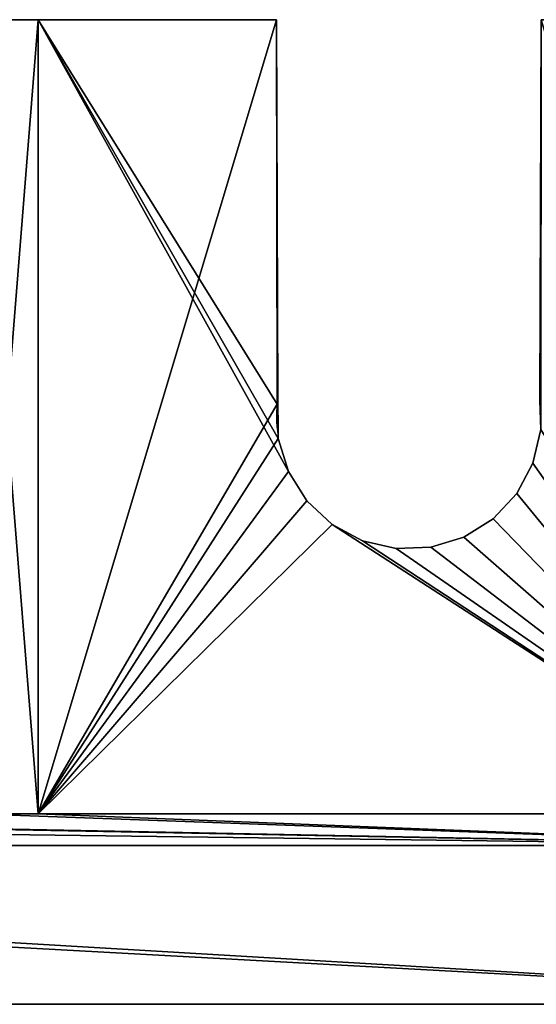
# Model space of a CAD drawing. Extents: x -20 to 254, y -15 to 78.
# Tile 13 of 23: x 156 to 205, y -15 to 78. Entities that reach past the tile are written whole.
import ezdxf

# ---------------------------------------------------------------- set-up
doc = ezdxf.new("R2010")
doc.units = 0
doc.layers.get('0').update_dxf_attribs({"color": 13, "linetype": 'CONTINUOUS'})

msp = doc.modelspace()

# ---------------------------------------------------------------- linework, layer by layer
for p, q in [((158, 78, 150), (152, 78, 150)), ((158, 78, -16), (152, 78, -16)), ((158, 78), (158, 78, 150)), ((158, 3, 150), (158, 78, 150)), ((158, 3), (158, 78)), ((180.5, 78), (158, 78)), ((180.5, 78, -4), (158, 78, -4)), ((158, 3, -4), (158, 78, -4)), ((158, 78), (158, 78, -4)), ((158, 3, -12), (158, 78, -12)), ((158, 78, -4), (158, 78, -12)), ((180.5, 78, -12), (158, 78, -12)), ((180.5, 78, -16), (158, 78, -16)), ((158, 3, -16), (158, 78, -16)), ((158, 78, -12), (158, 78, -16)), ((180.5, 78), (180.631, 42.018)), ((180.5, 78, -4), (180.631, 42.018, -4)), ((180.5, 78), (180.5, 78, -4)), ((180.5, 78, -12), (180.631, 42.018, -12)), ((180.5, 78, -16), (180.631, 42.018, -16)), ((180.5, 78, -12), (180.5, 78, -16)), ((180.631, 42.018), (180.641, 39.301)), ((180.631, 42.018), (180.631, 42.018, -4)), ((180.631, 42.018, -12), (180.631, 42.018, -16)), ((180.558, 41.699), (180.558, 41.699, -4)), ((180.558, 41.699, -12), (180.558, 41.699, -16)), ((180.641, 39.301), (180.671, 38.438)), ((180.641, 39.301, -4), (180.671, 38.438, -4)), ((180.641, 39.301), (180.641, 39.301, -4)), ((180.641, 39.301, -12), (180.671, 38.438, -12)), ((180.641, 39.301, -16), (180.671, 38.438, -16)), ((180.641, 39.301, -12), (180.641, 39.301, -16)), ((204.708, 36.121), (205.442, 39.301)), ((204.708, 36.121, -4), (205.442, 39.301, -4)), ((204.708, 36.121, -12), (205.442, 39.301, -12)), ((204.708, 36.121, -16), (205.442, 39.301, -16)), ((180.671, 38.438), (181.625, 35.317)), ((180.671, 38.438, -4), (181.625, 35.317, -4)), ((180.671, 38.438), (180.671, 38.438, -4)), ((180.671, 38.438, -12), (181.625, 35.317, -12)), ((180.671, 38.438, -16), (181.625, 35.317, -16)), ((180.671, 38.438, -12), (180.671, 38.438, -16)), ((203.176, 33.24), (204.708, 36.121)), ((203.176, 33.24, -4), (204.708, 36.121, -4)), ((203.176, 33.24, -12), (204.708, 36.121, -12)), ((203.176, 33.24, -16), (204.708, 36.121, -16)), ((204.708, 36.121), (204.708, 36.121, -4)), ((204.708, 36.121, -12), (204.708, 36.121, -16)), ((181.625, 35.317), (183.354, 32.55)), ((181.625, 35.317, -4), (183.354, 32.55, -4)), ((181.625, 35.317), (181.625, 35.317, -4)), ((181.625, 35.317, -12), (183.354, 32.55, -12)), ((181.625, 35.317, -16), (183.354, 32.55, -16)), ((181.625, 35.317, -12), (181.625, 35.317, -16)), ((200.95, 30.854), (203.176, 33.24)), ((200.95, 30.854, -4), (203.176, 33.24, -4)), ((200.95, 30.854, -12), (203.176, 33.24, -12)), ((200.95, 30.854, -16), (203.176, 33.24, -16)), ((203.176, 33.24), (203.176, 33.24, -4)), ((203.176, 33.24, -12), (203.176, 33.24, -16)), ((183.354, 32.55), (185.74, 30.324)), ((183.354, 32.55, -4), (185.74, 30.324, -4)), ((183.354, 32.55), (183.354, 32.55, -4)), ((183.354, 32.55, -12), (185.74, 30.324, -12)), ((183.354, 32.55, -16), (185.74, 30.324, -16)), ((183.354, 32.55, -12), (183.354, 32.55, -16)), ((198.183, 29.125), (200.95, 30.854)), ((198.183, 29.125, -4), (200.95, 30.854, -4)), ((198.183, 29.125, -12), (200.95, 30.854, -12)), ((198.183, 29.125, -16), (200.95, 30.854, -16)), ((200.95, 30.854), (200.95, 30.854, -4)), ((200.95, 30.854, -12), (200.95, 30.854, -16)), ((185.74, 30.324), (188.621, 28.792)), ((185.74, 30.324, -4), (188.621, 28.792, -4)), ((185.74, 30.324), (185.74, 30.324, -4)), ((185.74, 30.324, -12), (188.621, 28.792, -12)), ((185.74, 30.324, -16), (188.621, 28.792, -16)), ((185.74, 30.324, -12), (185.74, 30.324, -16)), ((195.062, 28.171), (198.183, 29.125)), ((195.062, 28.171, -4), (198.183, 29.125, -4)), ((195.062, 28.171, -12), (198.183, 29.125, -12)), ((195.062, 28.171, -16), (198.183, 29.125, -16)), ((198.183, 29.125), (198.183, 29.125, -4)), ((198.183, 29.125, -12), (198.183, 29.125, -16)), ((188.621, 28.792), (191.801, 28.058)), ((188.621, 28.792, -4), (191.801, 28.058, -4)), ((188.621, 28.792), (188.621, 28.792, -4)), ((188.621, 28.792, -12), (191.801, 28.058, -12)), ((188.621, 28.792, -16), (191.801, 28.058, -16)), ((188.621, 28.792, -12), (188.621, 28.792, -16)), ((191.801, 28.058), (195.062, 28.171)), ((191.801, 28.058, -4), (195.062, 28.171, -4)), ((191.801, 28.058, -12), (195.062, 28.171, -12)), ((191.801, 28.058, -16), (195.062, 28.171, -16)), ((191.801, 28.058), (191.801, 28.058, -4)), ((191.801, 28.058, -12), (191.801, 28.058, -16)), ((195.062, 28.171), (195.062, 28.171, -4)), ((195.062, 28.171, -12), (195.062, 28.171, -16)), ((158, 3), (228, 3)), ((158, 3, 150), (228, 3, 150)), ((158, 3), (158, 3, 150)), ((158, 3, -4), (228, 3, -4)), ((158, 3), (158, 3, -4)), ((158, 3, -12), (228, 3, -12)), ((158, 3, -4), (158, 3, -12)), ((158, 3, -16), (228, 3, -16)), ((158, 3, -12), (158, 3, -16)), ((234, 0, 150), (0, 0, 150)), ((0, 0, -16), (234, 0, -16)), ((0, 0, 133.296), (234, 0, 133.296)), ((234, 0, 103.296), (0, 0, 103.296)), ((0, 0, 43.648), (234, 0, 43.648)), ((0, 0, 13.648), (234, 0, 13.648)), ((254, -15, 103.296), (-20, -15, 103.296)), ((-20, -15, 133.296), (254, -15, 133.296)), ((254, -15, 43.648), (-20, -15, 43.648)), ((254, -15, 13.648), (-20, -15, 13.648))]:
    msp.add_line(p, q)
for centre in [(193, 40.5), (193, 40.5, -4), (193, 40.5, -12), (193, 40.5, -16)]:
    msp.add_arc(centre, 12.5, 173.00342, 185.54184)

# ---------------------------------------------------------------- meshes
mesh = msp.add_polyface()
corners = [(0, 0, 150), (6, 3, 150), (0, 78, 150), (234, 0, 150), (76, 3, 150), (82, 3, 150), (76, 78, 150), (152, 3, 150), (158, 3, 150), (152, 78, 150), (228, 3, 150), (228, 78, 150), (234, 78, 150), (158, 78, 150), (82, 78, 150), (6, 78, 150)]
mesh.append_faces([[corners[k] for k in face] for face in [(11, 3, 12)]], dxfattribs={"vtx0": -1})
mesh.append_faces([[corners[k] for k in face] for face in [(0, 1, 2), (1, 3, 4), (4, 5, 6), (5, 3, 7), (7, 8, 9), (8, 3, 10), (10, 3, 11)]], dxfattribs={"vtx0": -1, "vtx1": -1})
mesh.append_faces([[corners[k] for k in face] for face in [(4, 3, 5), (7, 3, 8)]], dxfattribs={"vtx0": -1, "vtx1": -1, "vtx2": -1})
mesh.append_faces([[corners[k] for k in face] for face in [(1, 0, 3)]], dxfattribs={"vtx0": -1, "vtx2": -1})
mesh.append_faces([[corners[k] for k in face] for face in [(13, 9, 8), (14, 6, 5), (15, 2, 1)]], dxfattribs={"vtx1": -1})
mesh = msp.add_polyface()
corners = [(82, 78, -16), (76, 3, -16), (76, 78, -16), (158, 78, -16), (152, 3, -16), (152, 78, -16), (234, 78, -16), (228, 3, -16), (228, 78, -16), (6, 78, -16), (0, 0, -16), (0, 78, -16), (6, 3, -16), (234, 0, -16), (82, 3, -16), (158, 3, -16)]
mesh.append_faces([[corners[k] for k in face] for face in [(0, 1, 2), (3, 4, 5), (6, 7, 8), (9, 10, 11)]], dxfattribs={"vtx0": -1})
mesh.append_faces([[corners[k] for k in face] for face in [(10, 12, 13), (14, 1, 0), (15, 4, 3), (13, 7, 6)]], dxfattribs={"vtx0": -1, "vtx1": -1})
mesh.append_faces([[corners[k] for k in face] for face in [(13, 1, 14), (13, 4, 15)]], dxfattribs={"vtx0": -1, "vtx1": -1, "vtx2": -1})
mesh.append_faces([[corners[k] for k in face] for face in [(10, 9, 12), (13, 12, 1), (13, 14, 4), (13, 15, 7)]], dxfattribs={"vtx0": -1, "vtx2": -1})
mesh = msp.add_polyface()
corners = [(152, 78, -12), (158, 78, -16), (152, 78, -16), (158, 78, -12), (152, 78, -4), (158, 78, -4), (152, 78), (158, 78), (152, 78, 150), (158, 78, 150)]
mesh.append_faces([[corners[k] for k in face] for face in [(0, 1, 2), (7, 8, 9)]], dxfattribs={"vtx0": -1})
mesh.append_faces([[corners[k] for k in face] for face in [(1, 0, 3), (3, 4, 5), (5, 6, 7)]], dxfattribs={"vtx0": -1, "vtx1": -1})
mesh.append_faces([[corners[k] for k in face] for face in [(3, 0, 4), (5, 4, 6), (7, 6, 8)]], dxfattribs={"vtx0": -1, "vtx2": -1})
mesh = msp.add_polyface()
corners = [(158, 3), (158, 78, 150), (158, 3, 150), (158, 78)]
mesh.append_faces([[corners[k] for k in face] for face in [(0, 1, 2), (1, 0, 3)]], dxfattribs={"vtx0": -1})
mesh = msp.add_polyface()
corners = [(158, 3), (181.625, 35.317), (158, 78), (183.354, 32.55), (185.74, 30.324), (228, 3), (180.671, 38.438), (180.558, 41.699), (180.5, 78), (180.641, 39.301), (188.621, 28.792), (191.801, 28.058), (195.062, 28.171), (198.183, 29.125), (200.95, 30.854), (203.176, 33.24), (204.708, 36.121), (205.442, 39.301), (205.5, 78), (228, 78), (205.348, 42.018), (180.631, 42.018)]
mesh.append_faces([[corners[k] for k in face] for face in [(7, 6, 9), (18, 5, 19)]], dxfattribs={"vtx0": -1})
mesh.append_faces([[corners[k] for k in face] for face in [(0, 1, 2), (1, 0, 3), (3, 0, 4), (2, 7, 8), (4, 5, 10), (10, 5, 11), (11, 5, 12), (12, 5, 13), (13, 5, 14), (14, 5, 15), (15, 5, 16), (16, 5, 17)]], dxfattribs={"vtx0": -1, "vtx1": -1})
mesh.append_faces([[corners[k] for k in face] for face in [(2, 6, 7), (17, 5, 18)]], dxfattribs={"vtx0": -1, "vtx1": -1, "vtx2": -1})
mesh.append_faces([[corners[k] for k in face] for face in [(4, 0, 5), (2, 1, 6)]], dxfattribs={"vtx0": -1, "vtx2": -1})
mesh.append_faces([[corners[k] for k in face] for face in [(21, 8, 7)]], dxfattribs={"vtx1": -1})
mesh.append_faces([[corners[k] for k in face] for face in [(18, 20, 17)]], dxfattribs={"vtx2": -1})
mesh = msp.add_polyface()
corners = [(180.631, 42.018, -4), (180.558, 41.699, -4), (180.5, 78, -4), (205.5, 78, -4), (205.442, 39.301, -4), (205.348, 42.018, -4), (158, 3, -4), (158, 78, -4), (180.671, 38.438, -4), (181.625, 35.317, -4), (183.354, 32.55, -4), (185.74, 30.324, -4), (228, 3, -4), (180.641, 39.301, -4), (188.621, 28.792, -4), (191.801, 28.058, -4), (195.062, 28.171, -4), (198.183, 29.125, -4), (200.95, 30.854, -4), (203.176, 33.24, -4), (204.708, 36.121, -4), (228, 78, -4)]
mesh.append_faces([[corners[k] for k in face] for face in [(3, 4, 5), (2, 6, 7), (8, 1, 13), (12, 3, 21)]], dxfattribs={"vtx0": -1})
mesh.append_faces([[corners[k] for k in face] for face in [(6, 11, 12)]], dxfattribs={"vtx0": -1, "vtx1": -1})
mesh.append_faces([[corners[k] for k in face] for face in [(6, 2, 1), (6, 1, 8), (12, 4, 3)]], dxfattribs={"vtx0": -1, "vtx1": -1, "vtx2": -1})
mesh.append_faces([[corners[k] for k in face] for face in [(6, 8, 9), (6, 9, 10), (6, 10, 11), (12, 11, 14), (12, 14, 15), (12, 15, 16), (12, 16, 17), (12, 17, 18), (12, 18, 19), (12, 19, 20), (12, 20, 4)]], dxfattribs={"vtx0": -1, "vtx2": -1})
mesh.append_faces([[corners[k] for k in face] for face in [(0, 1, 2)]], dxfattribs={"vtx1": -1})
mesh = msp.add_polyface()
corners = [(158, 78), (158, 3, -4), (158, 3), (158, 78, -4)]
mesh.append_faces([[corners[k] for k in face] for face in [(0, 1, 2), (1, 0, 3)]], dxfattribs={"vtx0": -1})
mesh = msp.add_polyface()
corners = [(158, 78), (180.5, 78, -4), (158, 78, -4), (180.5, 78)]
mesh.append_faces([[corners[k] for k in face] for face in [(0, 1, 2), (1, 0, 3)]], dxfattribs={"vtx0": -1})
mesh = msp.add_polyface()
corners = [(158, 78, -12), (158, 3, -16), (158, 3, -12), (158, 78, -16)]
mesh.append_faces([[corners[k] for k in face] for face in [(0, 1, 2), (1, 0, 3)]], dxfattribs={"vtx0": -1})
mesh = msp.add_polyface()
corners = [(158, 3, -12), (181.625, 35.317, -12), (158, 78, -12), (183.354, 32.55, -12), (185.74, 30.324, -12), (228, 3, -12), (180.671, 38.438, -12), (180.558, 41.699, -12), (180.5, 78, -12), (180.641, 39.301, -12), (188.621, 28.792, -12), (191.801, 28.058, -12), (195.062, 28.171, -12), (198.183, 29.125, -12), (200.95, 30.854, -12), (203.176, 33.24, -12), (204.708, 36.121, -12), (205.442, 39.301, -12), (205.5, 78, -12), (228, 78, -12), (205.348, 42.018, -12), (180.631, 42.018, -12)]
mesh.append_faces([[corners[k] for k in face] for face in [(7, 6, 9), (18, 5, 19)]], dxfattribs={"vtx0": -1})
mesh.append_faces([[corners[k] for k in face] for face in [(0, 1, 2), (1, 0, 3), (3, 0, 4), (2, 7, 8), (4, 5, 10), (10, 5, 11), (11, 5, 12), (12, 5, 13), (13, 5, 14), (14, 5, 15), (15, 5, 16), (16, 5, 17)]], dxfattribs={"vtx0": -1, "vtx1": -1})
mesh.append_faces([[corners[k] for k in face] for face in [(2, 6, 7), (17, 5, 18)]], dxfattribs={"vtx0": -1, "vtx1": -1, "vtx2": -1})
mesh.append_faces([[corners[k] for k in face] for face in [(4, 0, 5), (2, 1, 6)]], dxfattribs={"vtx0": -1, "vtx2": -1})
mesh.append_faces([[corners[k] for k in face] for face in [(21, 8, 7)]], dxfattribs={"vtx1": -1})
mesh.append_faces([[corners[k] for k in face] for face in [(18, 20, 17)]], dxfattribs={"vtx2": -1})
mesh = msp.add_polyface()
corners = [(180.631, 42.018, -16), (180.558, 41.699, -16), (180.5, 78, -16), (205.5, 78, -16), (205.442, 39.301, -16), (205.348, 42.018, -16), (158, 3, -16), (158, 78, -16), (180.671, 38.438, -16), (181.625, 35.317, -16), (183.354, 32.55, -16), (185.74, 30.324, -16), (228, 3, -16), (180.641, 39.301, -16), (188.621, 28.792, -16), (191.801, 28.058, -16), (195.062, 28.171, -16), (198.183, 29.125, -16), (200.95, 30.854, -16), (203.176, 33.24, -16), (204.708, 36.121, -16), (228, 78, -16)]
mesh.append_faces([[corners[k] for k in face] for face in [(3, 4, 5), (2, 6, 7), (8, 1, 13), (12, 3, 21)]], dxfattribs={"vtx0": -1})
mesh.append_faces([[corners[k] for k in face] for face in [(6, 11, 12)]], dxfattribs={"vtx0": -1, "vtx1": -1})
mesh.append_faces([[corners[k] for k in face] for face in [(6, 2, 1), (6, 1, 8), (12, 4, 3)]], dxfattribs={"vtx0": -1, "vtx1": -1, "vtx2": -1})
mesh.append_faces([[corners[k] for k in face] for face in [(6, 8, 9), (6, 9, 10), (6, 10, 11), (12, 11, 14), (12, 14, 15), (12, 15, 16), (12, 16, 17), (12, 17, 18), (12, 18, 19), (12, 19, 20), (12, 20, 4)]], dxfattribs={"vtx0": -1, "vtx2": -1})
mesh.append_faces([[corners[k] for k in face] for face in [(0, 1, 2)]], dxfattribs={"vtx1": -1})
mesh = msp.add_polyface()
corners = [(158, 78, -12), (180.5, 78, -16), (158, 78, -16), (180.5, 78, -12)]
mesh.append_faces([[corners[k] for k in face] for face in [(0, 1, 2), (1, 0, 3)]], dxfattribs={"vtx0": -1})
mesh = msp.add_polyface()
corners = [(158, 78, -4), (158, 3, -12), (158, 3, -4), (158, 78, -12)]
mesh.append_faces([[corners[k] for k in face] for face in [(0, 1, 2), (1, 0, 3)]], dxfattribs={"vtx0": -1})
mesh = msp.add_polyface()
corners = [(180.5, 78, -4), (180.631, 42.018), (180.631, 42.018, -4), (180.5, 78)]
mesh.append_faces([[corners[k] for k in face] for face in [(0, 1, 2), (1, 0, 3)]], dxfattribs={"vtx0": -1})
mesh = msp.add_polyface()
corners = [(180.5, 78, -16), (180.631, 42.018, -12), (180.631, 42.018, -16), (180.5, 78, -12)]
mesh.append_faces([[corners[k] for k in face] for face in [(0, 1, 2), (1, 0, 3)]], dxfattribs={"vtx0": -1})
mesh = msp.add_polyface()
corners = [(180.641, 39.301), (180.558, 41.699), (180.631, 42.018)]
mesh.append_faces([[corners[k] for k in face] for face in [(0, 1, 2)]])
mesh = msp.add_polyface()
corners = [(180.631, 42.018, -4), (180.558, 41.699), (180.558, 41.699, -4), (180.631, 42.018)]
mesh.append_faces([[corners[k] for k in face] for face in [(0, 1, 2), (1, 0, 3)]], dxfattribs={"vtx0": -1})
mesh = msp.add_polyface()
corners = [(180.631, 42.018, -16), (180.558, 41.699, -12), (180.558, 41.699, -16), (180.631, 42.018, -12)]
mesh.append_faces([[corners[k] for k in face] for face in [(0, 1, 2), (1, 0, 3)]], dxfattribs={"vtx0": -1})
mesh = msp.add_polyface()
corners = [(180.558, 41.699, -4), (180.641, 39.301), (180.641, 39.301, -4), (180.558, 41.699)]
mesh.append_faces([[corners[k] for k in face] for face in [(0, 1, 2), (1, 0, 3)]], dxfattribs={"vtx0": -1})
mesh = msp.add_polyface()
corners = [(180.558, 41.699, -16), (180.641, 39.301, -12), (180.641, 39.301, -16), (180.558, 41.699, -12)]
mesh.append_faces([[corners[k] for k in face] for face in [(0, 1, 2), (1, 0, 3)]], dxfattribs={"vtx0": -1})
mesh = msp.add_polyface()
corners = [(180.641, 39.301, -4), (180.671, 38.438), (180.671, 38.438, -4), (180.641, 39.301)]
mesh.append_faces([[corners[k] for k in face] for face in [(0, 1, 2), (1, 0, 3)]], dxfattribs={"vtx0": -1})
mesh = msp.add_polyface()
corners = [(180.641, 39.301, -16), (180.671, 38.438, -12), (180.671, 38.438, -16), (180.641, 39.301, -12)]
mesh.append_faces([[corners[k] for k in face] for face in [(0, 1, 2), (1, 0, 3)]], dxfattribs={"vtx0": -1})
mesh = msp.add_polyface()
corners = [(205.442, 39.301), (204.708, 36.121, -4), (204.708, 36.121), (205.442, 39.301, -4)]
mesh.append_faces([[corners[k] for k in face] for face in [(0, 1, 2), (1, 0, 3)]], dxfattribs={"vtx0": -1})
mesh = msp.add_polyface()
corners = [(205.442, 39.301, -12), (204.708, 36.121, -16), (204.708, 36.121, -12), (205.442, 39.301, -16)]
mesh.append_faces([[corners[k] for k in face] for face in [(0, 1, 2), (1, 0, 3)]], dxfattribs={"vtx0": -1})
mesh = msp.add_polyface()
corners = [(180.671, 38.438, -4), (181.625, 35.317), (181.625, 35.317, -4), (180.671, 38.438)]
mesh.append_faces([[corners[k] for k in face] for face in [(0, 1, 2), (1, 0, 3)]], dxfattribs={"vtx0": -1})
mesh = msp.add_polyface()
corners = [(180.671, 38.438, -16), (181.625, 35.317, -12), (181.625, 35.317, -16), (180.671, 38.438, -12)]
mesh.append_faces([[corners[k] for k in face] for face in [(0, 1, 2), (1, 0, 3)]], dxfattribs={"vtx0": -1})
mesh = msp.add_polyface()
corners = [(204.708, 36.121), (203.176, 33.24, -4), (203.176, 33.24), (204.708, 36.121, -4)]
mesh.append_faces([[corners[k] for k in face] for face in [(0, 1, 2), (1, 0, 3)]], dxfattribs={"vtx0": -1})
mesh = msp.add_polyface()
corners = [(204.708, 36.121, -12), (203.176, 33.24, -16), (203.176, 33.24, -12), (204.708, 36.121, -16)]
mesh.append_faces([[corners[k] for k in face] for face in [(0, 1, 2), (1, 0, 3)]], dxfattribs={"vtx0": -1})
mesh = msp.add_polyface()
corners = [(181.625, 35.317, -4), (183.354, 32.55), (183.354, 32.55, -4), (181.625, 35.317)]
mesh.append_faces([[corners[k] for k in face] for face in [(0, 1, 2), (1, 0, 3)]], dxfattribs={"vtx0": -1})
mesh = msp.add_polyface()
corners = [(181.625, 35.317, -16), (183.354, 32.55, -12), (183.354, 32.55, -16), (181.625, 35.317, -12)]
mesh.append_faces([[corners[k] for k in face] for face in [(0, 1, 2), (1, 0, 3)]], dxfattribs={"vtx0": -1})
mesh = msp.add_polyface()
corners = [(203.176, 33.24), (200.95, 30.854, -4), (200.95, 30.854), (203.176, 33.24, -4)]
mesh.append_faces([[corners[k] for k in face] for face in [(0, 1, 2), (1, 0, 3)]], dxfattribs={"vtx0": -1})
mesh = msp.add_polyface()
corners = [(203.176, 33.24, -12), (200.95, 30.854, -16), (200.95, 30.854, -12), (203.176, 33.24, -16)]
mesh.append_faces([[corners[k] for k in face] for face in [(0, 1, 2), (1, 0, 3)]], dxfattribs={"vtx0": -1})
mesh = msp.add_polyface()
corners = [(183.354, 32.55), (185.74, 30.324, -4), (183.354, 32.55, -4), (185.74, 30.324)]
mesh.append_faces([[corners[k] for k in face] for face in [(0, 1, 2), (1, 0, 3)]], dxfattribs={"vtx0": -1})
mesh = msp.add_polyface()
corners = [(183.354, 32.55, -12), (185.74, 30.324, -16), (183.354, 32.55, -16), (185.74, 30.324, -12)]
mesh.append_faces([[corners[k] for k in face] for face in [(0, 1, 2), (1, 0, 3)]], dxfattribs={"vtx0": -1})
mesh = msp.add_polyface()
corners = [(198.183, 29.125), (200.95, 30.854, -4), (198.183, 29.125, -4), (200.95, 30.854)]
mesh.append_faces([[corners[k] for k in face] for face in [(0, 1, 2), (1, 0, 3)]], dxfattribs={"vtx0": -1})
mesh = msp.add_polyface()
corners = [(198.183, 29.125, -12), (200.95, 30.854, -16), (198.183, 29.125, -16), (200.95, 30.854, -12)]
mesh.append_faces([[corners[k] for k in face] for face in [(0, 1, 2), (1, 0, 3)]], dxfattribs={"vtx0": -1})
mesh = msp.add_polyface()
corners = [(185.74, 30.324), (188.621, 28.792, -4), (185.74, 30.324, -4), (188.621, 28.792)]
mesh.append_faces([[corners[k] for k in face] for face in [(0, 1, 2), (1, 0, 3)]], dxfattribs={"vtx0": -1})
mesh = msp.add_polyface()
corners = [(185.74, 30.324, -12), (188.621, 28.792, -16), (185.74, 30.324, -16), (188.621, 28.792, -12)]
mesh.append_faces([[corners[k] for k in face] for face in [(0, 1, 2), (1, 0, 3)]], dxfattribs={"vtx0": -1})
mesh = msp.add_polyface()
corners = [(195.062, 28.171), (198.183, 29.125, -4), (195.062, 28.171, -4), (198.183, 29.125)]
mesh.append_faces([[corners[k] for k in face] for face in [(0, 1, 2), (1, 0, 3)]], dxfattribs={"vtx0": -1})
mesh = msp.add_polyface()
corners = [(195.062, 28.171, -12), (198.183, 29.125, -16), (195.062, 28.171, -16), (198.183, 29.125, -12)]
mesh.append_faces([[corners[k] for k in face] for face in [(0, 1, 2), (1, 0, 3)]], dxfattribs={"vtx0": -1})
mesh = msp.add_polyface()
corners = [(188.621, 28.792), (191.801, 28.058, -4), (188.621, 28.792, -4), (191.801, 28.058)]
mesh.append_faces([[corners[k] for k in face] for face in [(0, 1, 2), (1, 0, 3)]], dxfattribs={"vtx0": -1})
mesh = msp.add_polyface()
corners = [(188.621, 28.792, -12), (191.801, 28.058, -16), (188.621, 28.792, -16), (191.801, 28.058, -12)]
mesh.append_faces([[corners[k] for k in face] for face in [(0, 1, 2), (1, 0, 3)]], dxfattribs={"vtx0": -1})
mesh = msp.add_polyface()
corners = [(191.801, 28.058), (195.062, 28.171, -4), (191.801, 28.058, -4), (195.062, 28.171)]
mesh.append_faces([[corners[k] for k in face] for face in [(0, 1, 2), (1, 0, 3)]], dxfattribs={"vtx0": -1})
mesh = msp.add_polyface()
corners = [(191.801, 28.058, -12), (195.062, 28.171, -16), (191.801, 28.058, -16), (195.062, 28.171, -12)]
mesh.append_faces([[corners[k] for k in face] for face in [(0, 1, 2), (1, 0, 3)]], dxfattribs={"vtx0": -1})
mesh = msp.add_polyface()
corners = [(158, 3, 150), (228, 3), (158, 3), (228, 3, 150)]
mesh.append_faces([[corners[k] for k in face] for face in [(0, 1, 2), (1, 0, 3)]], dxfattribs={"vtx0": -1})
mesh = msp.add_polyface()
corners = [(228, 3), (158, 3, -4), (228, 3, -4), (158, 3)]
mesh.append_faces([[corners[k] for k in face] for face in [(0, 1, 2), (1, 0, 3)]], dxfattribs={"vtx0": -1})
mesh = msp.add_polyface()
corners = [(228, 3, -4), (158, 3, -12), (228, 3, -12), (158, 3, -4)]
mesh.append_faces([[corners[k] for k in face] for face in [(0, 1, 2), (1, 0, 3)]], dxfattribs={"vtx0": -1})
mesh = msp.add_polyface()
corners = [(228, 3, -12), (158, 3, -16), (228, 3, -16), (158, 3, -12)]
mesh.append_faces([[corners[k] for k in face] for face in [(0, 1, 2), (1, 0, 3)]], dxfattribs={"vtx0": -1})
mesh = msp.add_polyface()
corners = [(0, 0, 103.296), (-20, -15, 103.296), (-20, 0, 103.296), (254, -15, 103.296), (234, 0, 103.296), (254, 0, 103.296)]
mesh.append_faces([[corners[k] for k in face] for face in [(0, 1, 2), (3, 4, 5)]], dxfattribs={"vtx0": -1})
mesh.append_faces([[corners[k] for k in face] for face in [(1, 0, 3)]], dxfattribs={"vtx0": -1, "vtx1": -1})
mesh.append_faces([[corners[k] for k in face] for face in [(3, 0, 4)]], dxfattribs={"vtx0": -1, "vtx2": -1})
mesh = msp.add_polyface()
corners = [(254, -15, 133.296), (-20, 0, 133.296), (-20, -15, 133.296), (0, 0, 133.296), (234, 0, 133.296), (254, 0, 133.296)]
mesh.append_faces([[corners[k] for k in face] for face in [(0, 1, 2), (4, 0, 5)]], dxfattribs={"vtx0": -1})
mesh.append_faces([[corners[k] for k in face] for face in [(1, 0, 3), (3, 0, 4)]], dxfattribs={"vtx0": -1, "vtx1": -1})
mesh = msp.add_polyface()
corners = [(0, 0, 43.648), (-20, -15, 43.648), (-20, 0, 43.648), (254, -15, 43.648), (234, 0, 43.648), (254, 0, 43.648)]
mesh.append_faces([[corners[k] for k in face] for face in [(0, 1, 2), (3, 4, 5)]], dxfattribs={"vtx0": -1})
mesh.append_faces([[corners[k] for k in face] for face in [(1, 0, 3)]], dxfattribs={"vtx0": -1, "vtx1": -1})
mesh.append_faces([[corners[k] for k in face] for face in [(3, 0, 4)]], dxfattribs={"vtx0": -1, "vtx2": -1})
mesh = msp.add_polyface()
corners = [(254, -15, 13.648), (-20, 0, 13.648), (-20, -15, 13.648), (0, 0, 13.648), (234, 0, 13.648), (254, 0, 13.648)]
mesh.append_faces([[corners[k] for k in face] for face in [(0, 1, 2), (4, 0, 5)]], dxfattribs={"vtx0": -1})
mesh.append_faces([[corners[k] for k in face] for face in [(1, 0, 3), (3, 0, 4)]], dxfattribs={"vtx0": -1, "vtx1": -1})
mesh = msp.add_polyface()
corners = [(234, 0, 150), (0, 0, 133.296), (234, 0, 133.296), (0, 0, 150)]
mesh.append_faces([[corners[k] for k in face] for face in [(0, 1, 2), (1, 0, 3)]], dxfattribs={"vtx0": -1})
mesh = msp.add_polyface()
corners = [(234, 0, 103.296), (0, 0, 43.648), (234, 0, 43.648), (0, 0, 103.296)]
mesh.append_faces([[corners[k] for k in face] for face in [(0, 1, 2), (1, 0, 3)]], dxfattribs={"vtx0": -1})
mesh = msp.add_polyface()
corners = [(234, 0, 13.648), (0, 0, 43.648), (0, 0, 13.648), (234, 0, 43.648)]
mesh.append_faces([[corners[k] for k in face] for face in [(0, 1, 2), (1, 0, 3)]], dxfattribs={"vtx0": -1})
mesh = msp.add_polyface()
corners = [(234, 0, 13.648), (0, 0, -16), (234, 0, -16), (0, 0, 13.648)]
mesh.append_faces([[corners[k] for k in face] for face in [(0, 1, 2), (1, 0, 3)]], dxfattribs={"vtx0": -1})
mesh = msp.add_polyface()
corners = [(243.547, -15, 111.605), (-10.219, -15, 111.559), (244, -15, 111.546), (-9.763, -15, 111.562), (-9.322, -15, 111.682), (243.125, -15, 111.78), (-8.927, -15, 111.913), (242.763, -15, 112.058), (-8.606, -15, 112.237), (242.484, -15, 112.421), (-8.38, -15, 112.634), (242.31, -15, 112.843), (-8.264, -15, 113.076), (242.25, -15, 113.296), (-8.266, -15, 113.533), (242.31, -15, 113.748), (-8.387, -15, 113.974), (242.484, -15, 114.171), (-8.617, -15, 114.368), (242.763, -15, 114.533), (-8.942, -15, 114.689), (243.125, -15, 114.811), (-9.339, -15, 114.916), (243.547, -15, 114.986), (-9.781, -15, 115.032), (244, -15, 115.046), (254, -15, 103.296), (-20, -15, 103.296), (244.453, -15, 111.605), (244.875, -15, 111.78), (245.237, -15, 112.058), (245.516, -15, 112.421), (245.69, -15, 112.843), (254, -15, 133.296), (245.75, -15, 113.296), (245.69, -15, 113.748), (245.516, -15, 114.171), (245.237, -15, 114.533), (244.875, -15, 114.811), (244.453, -15, 114.986), (245.387, -15, 122.229), (245.064, -15, 121.906), (244.668, -15, 121.678), (244.227, -15, 121.56), (-9.853, -15, 121.552), (245.616, -15, 122.624), (245.735, -15, 123.065), (245.735, -15, 123.522), (245.617, -15, 123.964), (245.389, -15, 124.359), (245.067, -15, 124.683), (244.671, -15, 124.912), (244.23, -15, 125.03), (243.773, -15, 125.031), (-10.147, -15, 125.039), (-20, -15, 133.296), (-11.613, -15, 112.617), (-11.383, -15, 112.223), (-11.058, -15, 111.902), (-10.661, -15, 111.675), (-11.734, -15, 113.058), (-11.736, -15, 113.515), (-11.62, -15, 113.957), (-11.394, -15, 114.354), (-11.073, -15, 114.678), (-10.678, -15, 114.909), (-10.237, -15, 115.029), (-11.437, -15, 122.297), (-11.129, -15, 121.959), (-10.745, -15, 121.712), (-10.31, -15, 121.573), (-11.646, -15, 122.703), (-11.744, -15, 123.149), (-11.722, -15, 123.605), (-11.584, -15, 124.04), (-11.337, -15, 124.425), (-10.999, -15, 124.732), (-10.593, -15, 124.942), (-9.407, -15, 121.649), (243.77, -15, 121.561), (243.329, -15, 121.679), (-9.001, -15, 121.859), (242.933, -15, 121.908), (-8.663, -15, 122.166), (242.611, -15, 122.232), (-8.416, -15, 122.551), (242.383, -15, 122.627), (-8.278, -15, 122.986), (242.265, -15, 123.069), (-8.256, -15, 123.442), (242.265, -15, 123.526), (-8.354, -15, 123.888), (242.384, -15, 123.967), (-8.563, -15, 124.294), (242.613, -15, 124.362), (-8.871, -15, 124.632), (242.936, -15, 124.685), (-9.255, -15, 124.879), (243.332, -15, 124.913), (-9.69, -15, 125.018)]
mesh.append_faces([[corners[k] for k in face] for face in [(0, 1, 2), (1, 0, 3), (3, 0, 4), (4, 5, 6), (6, 7, 8), (8, 9, 10), (10, 11, 12), (12, 13, 14), (14, 15, 16), (16, 17, 18), (18, 19, 20), (20, 21, 22), (22, 23, 24), (26, 2, 27), (2, 26, 28), (28, 26, 29), (29, 26, 30), (30, 26, 31), (31, 26, 32), (32, 33, 34), (34, 33, 35), (35, 33, 36), (36, 33, 37), (37, 33, 38), (38, 33, 39), (39, 33, 25), (40, 33, 45), (45, 33, 46), (46, 33, 47), (47, 33, 48), (48, 33, 49), (49, 33, 50), (50, 33, 51), (51, 33, 52), (52, 33, 53), (27, 56, 55), (56, 27, 57), (57, 27, 58), (58, 27, 59), (59, 27, 1), (67, 24, 68), (68, 24, 69), (69, 24, 70), (70, 24, 44), (78, 80, 81), (81, 82, 83), (83, 84, 85), (85, 86, 87), (87, 88, 89), (89, 90, 91), (91, 92, 93), (93, 94, 95), (95, 96, 97), (97, 98, 99), (99, 53, 54)]], dxfattribs={"vtx0": -1, "vtx1": -1})
mesh.append_faces([[corners[k] for k in face] for face in [(25, 33, 40), (25, 43, 44), (53, 33, 54), (1, 27, 2), (55, 24, 67), (44, 24, 25)]], dxfattribs={"vtx0": -1, "vtx1": -1, "vtx2": -1})
mesh.append_faces([[corners[k] for k in face] for face in [(4, 0, 5), (6, 5, 7), (8, 7, 9), (10, 9, 11), (12, 11, 13), (14, 13, 15), (16, 15, 17), (18, 17, 19), (20, 19, 21), (22, 21, 23), (24, 23, 25), (32, 26, 33), (25, 40, 41), (25, 41, 42), (25, 42, 43), (54, 33, 55), (55, 56, 60), (55, 60, 61), (55, 61, 62), (55, 62, 63), (55, 63, 64), (55, 64, 65), (55, 65, 66), (55, 66, 24), (55, 67, 71), (55, 71, 72), (55, 72, 73), (55, 73, 74), (55, 74, 75), (55, 75, 76), (55, 76, 77), (55, 77, 54), (43, 78, 44), (78, 43, 79), (78, 79, 80), (81, 80, 82), (83, 82, 84), (85, 84, 86), (87, 86, 88), (89, 88, 90), (91, 90, 92), (93, 92, 94), (95, 94, 96), (97, 96, 98), (99, 98, 53)]], dxfattribs={"vtx0": -1, "vtx2": -1})
mesh = msp.add_polyface()
corners = [(-9.876, -15, 21.902), (243.547, -15, 21.957), (244, -15, 21.898), (-9.428, -15, 21.994), (243.125, -15, 22.132), (-9.019, -15, 22.198), (242.763, -15, 22.41), (-8.678, -15, 22.501), (242.484, -15, 22.773), (-8.426, -15, 22.883), (242.31, -15, 23.195), (-8.282, -15, 23.316), (242.25, -15, 23.648), (-8.254, -15, 23.772), (242.31, -15, 24.101), (-8.346, -15, 24.22), (242.484, -15, 24.523), (-8.55, -15, 24.628), (242.763, -15, 24.885), (-8.854, -15, 24.97), (243.125, -15, 25.163), (-9.235, -15, 25.222), (243.547, -15, 25.338), (-9.668, -15, 25.366), (244, -15, 25.398), (-10.124, -15, 25.393), (-20, -15, 13.648), (254, -15, 13.648), (-10.332, -15, 21.929), (-10.765, -15, 22.074), (-11.146, -15, 22.325), (-11.45, -15, 22.667), (-11.654, -15, 23.076), (-20, -15, 43.648), (-11.746, -15, 23.523), (-11.718, -15, 23.979), (-11.574, -15, 24.413), (-11.322, -15, 24.794), (-10.981, -15, 25.097), (-10.572, -15, 25.302), (-11.358, -15, 32.544), (-11.026, -15, 32.23), (-10.624, -15, 32.013), (-10.18, -15, 31.907), (244.17, -15, 31.906), (-11.597, -15, 32.933), (-11.728, -15, 33.371), (-11.741, -15, 33.827), (-11.635, -15, 34.272), (-11.418, -15, 34.674), (-11.104, -15, 35.006), (-10.715, -15, 35.245), (-10.277, -15, 35.376), (-9.82, -15, 35.389), (243.83, -15, 35.389), (245.69, -15, 23.195), (254, -15, 43.648), (245.516, -15, 22.773), (245.237, -15, 22.41), (244.875, -15, 22.132), (244.453, -15, 21.957), (245.75, -15, 23.648), (245.69, -15, 24.101), (245.516, -15, 24.523), (245.237, -15, 24.885), (244.875, -15, 25.163), (244.453, -15, 25.338), (245.352, -15, 32.536), (245.018, -15, 32.224), (244.615, -15, 32.009), (245.593, -15, 32.924), (245.726, -15, 33.361), (245.742, -15, 33.818), (245.638, -15, 34.263), (245.423, -15, 34.666), (245.111, -15, 35), (244.724, -15, 35.241), (244.287, -15, 35.374), (243.713, -15, 31.921), (-9.723, -15, 31.92), (-9.285, -15, 32.05), (243.276, -15, 32.054), (-8.896, -15, 32.29), (242.889, -15, 32.296), (-8.582, -15, 32.622), (242.577, -15, 32.63), (-8.365, -15, 33.024), (242.362, -15, 33.033), (-8.259, -15, 33.468), (242.258, -15, 33.478), (-8.272, -15, 33.925), (242.274, -15, 33.934), (-8.403, -15, 34.363), (242.407, -15, 34.371), (-8.642, -15, 34.752), (242.648, -15, 34.759), (-8.974, -15, 35.065), (242.982, -15, 35.071), (-9.376, -15, 35.283), (243.385, -15, 35.286)]
mesh.append_faces([[corners[k] for k in face] for face in [(1, 3, 4), (4, 5, 6), (6, 7, 8), (8, 9, 10), (10, 11, 12), (12, 13, 14), (14, 15, 16), (16, 17, 18), (18, 19, 20), (20, 21, 22), (22, 23, 24), (26, 0, 27), (0, 26, 28), (28, 26, 29), (29, 26, 30), (30, 26, 31), (31, 26, 32), (32, 33, 34), (34, 33, 35), (35, 33, 36), (36, 33, 37), (37, 33, 38), (38, 33, 39), (39, 33, 25), (40, 33, 45), (45, 33, 46), (46, 33, 47), (47, 33, 48), (48, 33, 49), (49, 33, 50), (50, 33, 51), (51, 33, 52), (52, 33, 53), (27, 55, 56), (55, 27, 57), (57, 27, 58), (58, 27, 59), (59, 27, 60), (60, 27, 2), (67, 24, 68), (68, 24, 69), (69, 24, 44), (56, 54, 33), (78, 80, 81), (81, 82, 83), (83, 84, 85), (85, 86, 87), (87, 88, 89), (89, 90, 91), (91, 92, 93), (93, 94, 95), (95, 96, 97), (97, 98, 99), (99, 53, 54)]], dxfattribs={"vtx0": -1, "vtx1": -1})
mesh.append_faces([[corners[k] for k in face] for face in [(27, 0, 2), (25, 33, 40), (25, 43, 24), (24, 43, 44), (53, 33, 54), (56, 24, 67)]], dxfattribs={"vtx0": -1, "vtx1": -1, "vtx2": -1})
mesh.append_faces([[corners[k] for k in face] for face in [(0, 1, 2), (1, 0, 3), (4, 3, 5), (6, 5, 7), (8, 7, 9), (10, 9, 11), (12, 11, 13), (14, 13, 15), (16, 15, 17), (18, 17, 19), (20, 19, 21), (22, 21, 23), (24, 23, 25), (32, 26, 33), (25, 40, 41), (25, 41, 42), (25, 42, 43), (56, 55, 61), (56, 61, 62), (56, 62, 63), (56, 63, 64), (56, 64, 65), (56, 65, 66), (56, 66, 24), (56, 67, 70), (56, 70, 71), (56, 71, 72), (56, 72, 73), (56, 73, 74), (56, 74, 75), (56, 75, 76), (56, 76, 77), (56, 77, 54), (43, 78, 44), (78, 43, 79), (78, 79, 80), (81, 80, 82), (83, 82, 84), (85, 84, 86), (87, 86, 88), (89, 88, 90), (91, 90, 92), (93, 92, 94), (95, 94, 96), (97, 96, 98), (99, 98, 53)]], dxfattribs={"vtx0": -1, "vtx2": -1})

doc.saveas('drawing.dxf')
